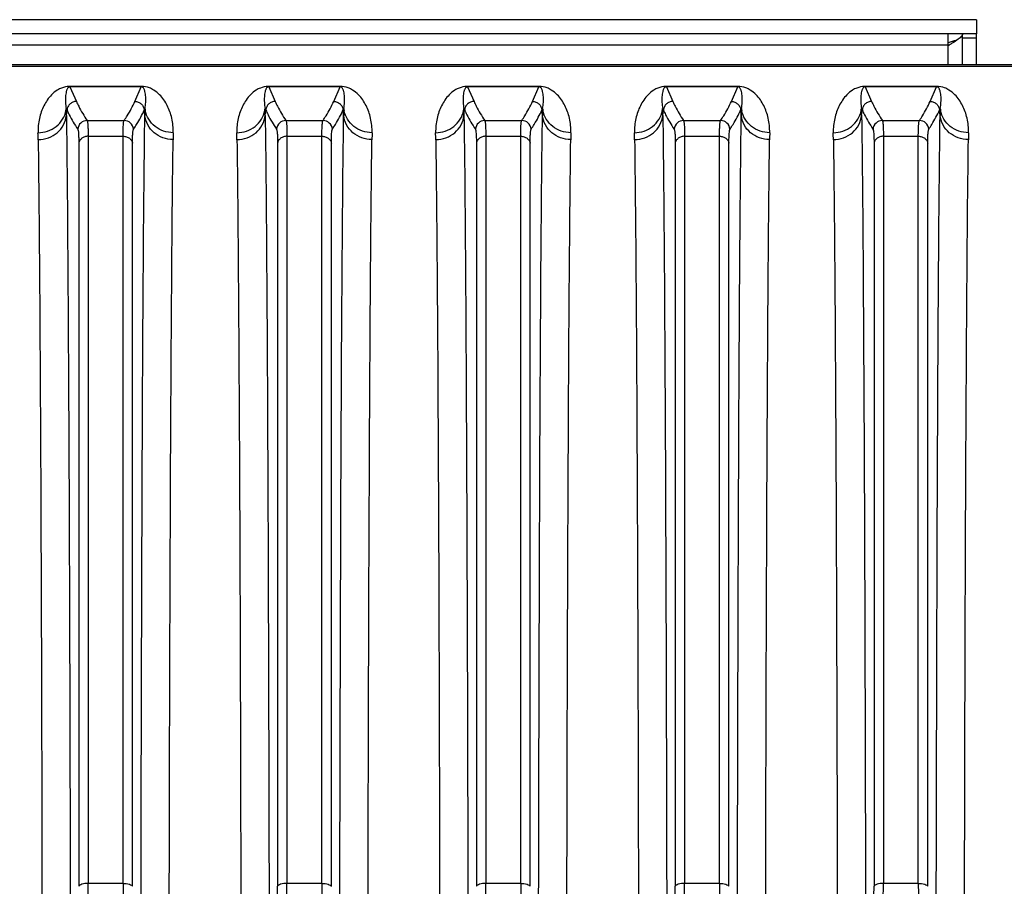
# Model space of a CAD drawing. Extents: x -1709 to 1181, y 8 to 1580.
# Tile 45 of 71: x -929 to -825, y 1482 to 1573. Entities that reach past the tile are written whole.
import ezdxf

# ---------------------------------------------------------------- set-up
doc = ezdxf.new("R2010")
doc.units = 0
doc.header["$LTSCALE"] = 65.395
doc.layers.get('0').update_dxf_attribs({"linetype": 'CONTINUOUS'})

msp = doc.modelspace()

# ---------------------------------------------------------------- linework, layer by layer
at = {"color": 3, "linetype": 'CONTINUOUS'}
for p, q in [((-828.28, 1573.07), (-958.28, 1573.07)), ((-828.28, 1568.29), (-828.28, 1571.57))]:
    msp.add_line(p, q, dxfattribs=at)
at = {"color": 7, "linetype": 'CONTINUOUS'}
for p, q in [((-828.28, 1573.07), (-828.28, 1571.57)), ((-828.28, 1571.57), (-958.28, 1571.57)), ((-831.28, 1570.31), (-831.28, 1571.57)), ((-829.78, 1568.29), (-829.78, 1571.57))]:
    msp.add_line(p, q, dxfattribs=at)
at = {"color": 9, "linetype": 'CONTINUOUS'}
for p, q in [((-829.78, 1571.15), (-828.28, 1571.15)), ((-831.28, 1570.38), (-955.28, 1570.38)), ((-831.28, 1568.29), (-831.28, 1570.31)), ((-732.78, 1568.12), (-951.85, 1568.12)), ((-924.05, 1565.98), (-923.37, 1564.43)), ((-917.19, 1564.43), (-916.51, 1565.98)), ((-916.99, 1566.02), (-917.01, 1565.98)), ((-903.05, 1565.98), (-902.37, 1564.43)), ((-896.19, 1564.43), (-895.51, 1565.98)), ((-895.99, 1566.02), (-896.01, 1565.98)), ((-882.05, 1565.98), (-881.37, 1564.43)), ((-875.19, 1564.43), (-874.51, 1565.98)), ((-874.99, 1566.02), (-875.01, 1565.98)), ((-861.05, 1565.98), (-860.37, 1564.43)), ((-854.19, 1564.43), (-853.51, 1565.98)), ((-853.99, 1566.02), (-854.01, 1565.98)), ((-840.05, 1565.98), (-839.37, 1564.43)), ((-833.19, 1564.43), (-832.51, 1565.98)), ((-832.99, 1566.02), (-833.01, 1565.98)), ((-922.24, 1562.42), (-918.32, 1562.42)), ((-901.24, 1562.42), (-897.32, 1562.42)), ((-880.24, 1562.42), (-876.32, 1562.42)), ((-859.24, 1562.42), (-855.32, 1562.42)), ((-838.24, 1562.42), (-834.32, 1562.42)), ((-923.12, 1560.01), (-923.12, 1481.53)), ((-922.13, 1560.76), (-922.13, 1481.83)), ((-922.13, 1560.76), (-918.44, 1560.76)), ((-918.44, 1481.83), (-918.44, 1560.76)), ((-917.44, 1481.53), (-917.44, 1560.01)), ((-902.12, 1560.01), (-902.12, 1481.53)), ((-901.13, 1560.76), (-901.13, 1481.83)), ((-901.13, 1560.76), (-897.44, 1560.76)), ((-897.44, 1481.83), (-897.44, 1560.76)), ((-896.44, 1481.53), (-896.44, 1560.01)), ((-881.12, 1560.01), (-881.12, 1481.53)), ((-880.13, 1560.76), (-880.13, 1481.83)), ((-880.13, 1560.76), (-876.44, 1560.76)), ((-876.44, 1481.83), (-876.44, 1560.76)), ((-875.44, 1481.53), (-875.44, 1560.01)), ((-860.12, 1560.01), (-860.12, 1481.53)), ((-859.13, 1560.76), (-859.13, 1481.83)), ((-859.13, 1560.76), (-855.44, 1560.76)), ((-855.44, 1481.83), (-855.44, 1560.76)), ((-854.44, 1481.53), (-854.44, 1560.01)), ((-839.12, 1560.01), (-839.12, 1481.53)), ((-838.13, 1560.76), (-838.13, 1481.83)), ((-838.13, 1560.76), (-834.44, 1560.76)), ((-834.44, 1481.83), (-834.44, 1560.76)), ((-833.44, 1481.53), (-833.44, 1560.01)), ((-918.44, 1481.83), (-922.13, 1481.83)), ((-897.44, 1481.83), (-901.13, 1481.83)), ((-876.44, 1481.83), (-880.13, 1481.83)), ((-855.44, 1481.83), (-859.13, 1481.83)), ((-834.44, 1481.83), (-838.13, 1481.83))]:
    msp.add_line(p, q, dxfattribs=at)
at = {"color": 6, "linetype": 'CONTINUOUS'}
msp.add_line((-732.78, 1568.29), (-951.85, 1568.29), dxfattribs=at)
at = {"color": 2, "linetype": 'CONTINUOUS'}
for p, q in [((-924.05, 1566.02), (-924.05, 1565.98)), ((-916.51, 1566.02), (-924.05, 1566.02)), ((-916.51, 1565.98), (-924.05, 1565.98)), ((-916.51, 1566.02), (-916.51, 1565.98)), ((-903.05, 1566.02), (-903.05, 1565.98)), ((-895.51, 1566.02), (-903.05, 1566.02)), ((-895.51, 1565.98), (-903.05, 1565.98)), ((-895.51, 1566.02), (-895.51, 1565.98)), ((-882.05, 1566.02), (-882.05, 1565.98)), ((-874.51, 1566.02), (-882.05, 1566.02)), ((-874.51, 1565.98), (-882.05, 1565.98)), ((-874.51, 1566.02), (-874.51, 1565.98)), ((-861.05, 1566.02), (-861.05, 1565.98)), ((-853.51, 1566.02), (-861.05, 1566.02)), ((-853.51, 1565.98), (-861.05, 1565.98)), ((-853.51, 1566.02), (-853.51, 1565.98)), ((-840.05, 1566.02), (-840.05, 1565.98)), ((-832.51, 1566.02), (-840.05, 1566.02)), ((-832.51, 1565.98), (-840.05, 1565.98)), ((-832.51, 1566.02), (-832.51, 1565.98)), ((-924.44, 1563.7), (-924.36, 1563.53)), ((-924.43, 1562.95), (-924.36, 1563.53)), ((-924.43, 1563.45), (-924.43, 1563.33)), ((-916.2, 1563.53), (-916.12, 1563.7)), ((-916.14, 1562.95), (-916.2, 1563.53)), ((-916.13, 1563.57), (-916.12, 1563.7)), ((-916.13, 1563.33), (-916.13, 1563.57)), ((-903.44, 1563.7), (-903.36, 1563.53)), ((-903.43, 1562.95), (-903.36, 1563.53)), ((-903.43, 1563.45), (-903.43, 1563.33)), ((-895.2, 1563.53), (-895.12, 1563.7)), ((-895.14, 1562.95), (-895.2, 1563.53)), ((-895.13, 1563.57), (-895.12, 1563.7)), ((-895.13, 1563.33), (-895.13, 1563.57)), ((-882.44, 1563.7), (-882.36, 1563.53)), ((-882.43, 1562.95), (-882.36, 1563.53)), ((-882.43, 1563.45), (-882.43, 1563.33)), ((-874.2, 1563.53), (-874.12, 1563.7)), ((-874.14, 1562.95), (-874.2, 1563.53)), ((-874.13, 1563.57), (-874.12, 1563.7)), ((-874.13, 1563.33), (-874.13, 1563.57)), ((-861.44, 1563.7), (-861.36, 1563.53)), ((-861.43, 1562.95), (-861.36, 1563.53)), ((-861.43, 1563.45), (-861.43, 1563.33)), ((-853.2, 1563.53), (-853.12, 1563.7)), ((-853.14, 1562.95), (-853.2, 1563.53)), ((-853.13, 1563.57), (-853.12, 1563.7)), ((-853.13, 1563.33), (-853.13, 1563.57)), ((-840.44, 1563.7), (-840.36, 1563.53)), ((-840.43, 1562.95), (-840.36, 1563.53)), ((-840.43, 1563.45), (-840.43, 1563.33)), ((-832.2, 1563.53), (-832.12, 1563.7)), ((-832.14, 1562.95), (-832.2, 1563.53)), ((-832.13, 1563.57), (-832.12, 1563.7)), ((-832.13, 1563.33), (-832.13, 1563.57))]:
    msp.add_line(p, q, dxfattribs=at)
at = {"color": 3, "linetype": 'CONTINUOUS'}
for centre, radius, start, end in [((-825.39, 1552.92), 18.66, 107.0266, 108.393), ((-824.64, 1550.5), 21.19, 106.7745, 107.0489), ((-823.64, 1547.12), 24.72, 105.7907, 106.7471)]:
    msp.add_arc(centre, radius, start, end, dxfattribs=at)
at = {"color": 7, "linetype": 'CONTINUOUS'}
msp.add_arc((-824.14, 1559.58), 12.89, 123.4912, 123.6607, dxfattribs=at)
at = {"color": 9, "linetype": 'CONTINUOUS'}
for centre, radius, start, end in [((-924.05, 1563.54), 2.48, 89.9983, 91.6002), ((-903.05, 1563.54), 2.48, 89.9983, 91.6002), ((-882.05, 1563.54), 2.48, 89.9983, 91.6002), ((-861.05, 1563.54), 2.48, 89.9983, 91.6002), ((-840.05, 1563.54), 2.48, 89.9983, 91.6002), ((-927.14, 1563.98), 2.71, 349.0893, 354.0116), ((-913.43, 1563.98), 2.71, 185.9884, 190.9107), ((-906.14, 1563.98), 2.71, 349.0893, 354.0116), ((-892.43, 1563.98), 2.71, 185.9884, 190.9107), ((-885.14, 1563.98), 2.71, 349.0893, 354.0116), ((-871.43, 1563.98), 2.71, 185.9884, 190.9107), ((-864.14, 1563.98), 2.71, 349.0893, 354.0116), ((-850.43, 1563.98), 2.71, 185.9884, 190.9107), ((-843.14, 1563.98), 2.71, 349.0893, 354.0116), ((-829.43, 1563.98), 2.71, 185.9884, 190.9107), ((-922.23, 1561.42), 1, 90.1928, 174.9175), ((-918.33, 1561.42), 1, 5.0825, 89.8072), ((-901.23, 1561.42), 1, 90.1928, 174.9175), ((-897.33, 1561.42), 1, 5.0825, 89.8072), ((-880.23, 1561.42), 1, 90.1928, 174.9175), ((-876.33, 1561.42), 1, 5.0825, 89.8072), ((-859.23, 1561.42), 1, 90.1928, 174.9175), ((-855.33, 1561.42), 1, 5.0825, 89.8072), ((-838.23, 1561.42), 1, 90.1928, 174.9175), ((-834.33, 1561.42), 1, 5.0825, 89.8072), ((-1048.86, 1558.69), 121.46, 0.8039, 1.1472), ((-788.78, 1558.64), 124.38, 178.8568, 179.1921), ((-1027.86, 1558.69), 121.46, 0.8039, 1.1472), ((-767.78, 1558.64), 124.38, 178.8568, 179.1921), ((-1006.86, 1558.69), 121.46, 0.8039, 1.1472), ((-746.78, 1558.64), 124.38, 178.8568, 179.1921), ((-985.86, 1558.69), 121.46, 0.8039, 1.1472), ((-725.78, 1558.64), 124.38, 178.8568, 179.1921), ((-964.86, 1558.69), 121.46, 0.8039, 1.1472), ((-704.78, 1558.64), 124.38, 178.8568, 179.1921), ((-1033.95, 1481.84), 111.82, 359.2402, 359.9957), ((-804.37, 1481.85), 114.07, 180.0117, 180.7523), ((-992.81, 1481.54), 90.69, 359.1563, 359.9953), ((-1012.95, 1481.84), 111.82, 359.2402, 359.9957), ((-783.37, 1481.85), 114.07, 180.0117, 180.7523), ((-991.95, 1481.84), 111.82, 359.2402, 359.9957), ((-762.37, 1481.85), 114.07, 180.0117, 180.7523), ((-950.81, 1481.54), 90.69, 359.1563, 359.9953), ((-970.95, 1481.84), 111.82, 359.2402, 359.9957), ((-741.37, 1481.85), 114.07, 180.0117, 180.7523), ((-929.81, 1481.54), 90.69, 359.1563, 359.9953), ((-949.95, 1481.84), 111.82, 359.2402, 359.9957), ((-720.37, 1481.85), 114.07, 180.0117, 180.7523)]:
    msp.add_arc(centre, radius, start, end, dxfattribs=at)
at = {"color": 2, "linetype": 'CONTINUOUS'}
for centre, radius, start, end in [((-1046.74, 1561.3), 122.33, 1.0101, 1.1244), ((-1057.35, 1561.12), 132.94, 0.7917, 0.9539), ((-783.21, 1561.12), 132.94, 179.0461, 179.2083), ((-1025.74, 1561.3), 122.33, 1.0101, 1.1244), ((-1036.35, 1561.12), 132.94, 0.7917, 0.9539), ((-762.21, 1561.12), 132.94, 179.0461, 179.2083), ((-1004.74, 1561.3), 122.33, 1.0101, 1.1244), ((-1015.35, 1561.12), 132.94, 0.7917, 0.9539), ((-741.21, 1561.12), 132.94, 179.0461, 179.2083), ((-983.74, 1561.3), 122.33, 1.0101, 1.1244), ((-994.35, 1561.12), 132.94, 0.7917, 0.9539), ((-720.21, 1561.12), 132.94, 179.0461, 179.2083), ((-962.74, 1561.3), 122.33, 1.0101, 1.1244), ((-973.35, 1561.12), 132.94, 0.7917, 0.9539), ((-699.21, 1561.12), 132.94, 179.0461, 179.2083)]:
    msp.add_arc(centre, radius, start, end, dxfattribs=at)
at = {"color": 7, "linetype": 'CONTINUOUS'}
for points, knots in [([(-829.78, 1571.57), (-829.78, 1571.55), (-829.79, 1571.46), (-829.83, 1571.38), (-829.87, 1571.33)], [0, 0, 0, 0, 0.230841, 1, 1, 1, 1]), ([(-830.81, 1570.61), (-830.85, 1570.59), (-830.99, 1570.5), (-831.14, 1570.41), (-831.25, 1570.33)], [0, 0, 0, 0, 0.243534, 1, 1, 1, 1]), ([(-829.87, 1571.33), (-829.92, 1571.27), (-830.03, 1571.15), (-830.35, 1570.91), (-830.62, 1570.74), (-830.81, 1570.61)], [0, 0, 0, 0, 0.187138, 0.418916, 1, 1, 1, 1])]:
    msp.add_open_spline(points, degree=3, knots=knots, dxfattribs=at)
at = {"color": 9, "linetype": 'CONTINUOUS'}
for points, knots in [([(-924.12, 1566.02), (-924.4, 1566.01), (-924.84, 1565.92), (-925.48, 1565.6), (-925.99, 1565.17), (-926.45, 1564.6), (-926.93, 1563.78), (-927.34, 1562.62), (-927.43, 1561.64), (-927.42, 1561.13)], [0, 0, 0, 0, 0.128714, 0.20557, 0.327429, 0.437184, 0.544446, 0.763582, 1, 1, 1, 1]), ([(-924.05, 1565.98), (-924.11, 1565.98), (-924.2, 1565.95), (-924.29, 1565.85), (-924.35, 1565.74), (-924.4, 1565.61), (-924.45, 1565.44), (-924.49, 1565.21), (-924.52, 1564.93), (-924.53, 1564.64), (-924.51, 1564.22), (-924.48, 1563.91), (-924.44, 1563.7)], [0, 0, 0, 0, 0.07, 0.104738, 0.163618, 0.219023, 0.273797, 0.384422, 0.498285, 0.616271, 0.738908, 1, 1, 1, 1]), ([(-913.14, 1561.13), (-913.13, 1561.64), (-913.2, 1562.4), (-913.48, 1563.35), (-913.76, 1564), (-914.11, 1564.61), (-914.58, 1565.18), (-915.11, 1565.61), (-915.76, 1565.94), (-916.22, 1566.02), (-916.51, 1566.02)], [0, 0, 0, 0, 0.234607, 0.344988, 0.45245, 0.558913, 0.66795, 0.789418, 0.866785, 1, 1, 1, 1]), ([(-916.12, 1563.7), (-916.09, 1563.91), (-916.05, 1564.22), (-916.03, 1564.64), (-916.04, 1564.93), (-916.07, 1565.21), (-916.11, 1565.44), (-916.16, 1565.61), (-916.21, 1565.74), (-916.27, 1565.85), (-916.36, 1565.95), (-916.45, 1565.98), (-916.51, 1565.98)], [0, 0, 0, 0, 0.261092, 0.383729, 0.501716, 0.615578, 0.726203, 0.780977, 0.836383, 0.895263, 0.930001, 1, 1, 1, 1]), ([(-903.12, 1566.02), (-903.4, 1566.01), (-903.84, 1565.92), (-904.48, 1565.6), (-904.99, 1565.17), (-905.45, 1564.6), (-905.93, 1563.78), (-906.34, 1562.62), (-906.43, 1561.64), (-906.42, 1561.13)], [0, 0, 0, 0, 0.128714, 0.20557, 0.327429, 0.437184, 0.544446, 0.763582, 1, 1, 1, 1]), ([(-903.05, 1565.98), (-903.11, 1565.98), (-903.2, 1565.95), (-903.29, 1565.85), (-903.35, 1565.74), (-903.4, 1565.61), (-903.45, 1565.44), (-903.49, 1565.21), (-903.52, 1564.93), (-903.53, 1564.64), (-903.51, 1564.22), (-903.48, 1563.91), (-903.44, 1563.7)], [0, 0, 0, 0, 0.07, 0.104738, 0.163618, 0.219023, 0.273797, 0.384422, 0.498285, 0.616271, 0.738908, 1, 1, 1, 1]), ([(-892.14, 1561.13), (-892.13, 1561.64), (-892.2, 1562.4), (-892.48, 1563.35), (-892.76, 1564), (-893.11, 1564.61), (-893.58, 1565.18), (-894.11, 1565.61), (-894.76, 1565.94), (-895.22, 1566.02), (-895.51, 1566.02)], [0, 0, 0, 0, 0.234607, 0.344988, 0.45245, 0.558913, 0.66795, 0.789418, 0.866785, 1, 1, 1, 1]), ([(-895.12, 1563.7), (-895.09, 1563.91), (-895.05, 1564.22), (-895.03, 1564.64), (-895.04, 1564.93), (-895.07, 1565.21), (-895.11, 1565.44), (-895.16, 1565.61), (-895.21, 1565.74), (-895.27, 1565.85), (-895.36, 1565.95), (-895.45, 1565.98), (-895.51, 1565.98)], [0, 0, 0, 0, 0.261092, 0.383729, 0.501716, 0.615578, 0.726203, 0.780977, 0.836383, 0.895263, 0.930001, 1, 1, 1, 1]), ([(-882.12, 1566.02), (-882.4, 1566.01), (-882.84, 1565.92), (-883.48, 1565.6), (-883.99, 1565.17), (-884.45, 1564.6), (-884.93, 1563.78), (-885.34, 1562.62), (-885.43, 1561.64), (-885.42, 1561.13)], [0, 0, 0, 0, 0.128714, 0.20557, 0.327429, 0.437184, 0.544446, 0.763582, 1, 1, 1, 1]), ([(-882.05, 1565.98), (-882.11, 1565.98), (-882.2, 1565.95), (-882.29, 1565.85), (-882.35, 1565.74), (-882.4, 1565.61), (-882.45, 1565.44), (-882.49, 1565.21), (-882.52, 1564.93), (-882.53, 1564.64), (-882.51, 1564.22), (-882.48, 1563.91), (-882.44, 1563.7)], [0, 0, 0, 0, 0.07, 0.104738, 0.163618, 0.219023, 0.273797, 0.384422, 0.498285, 0.616271, 0.738908, 1, 1, 1, 1]), ([(-871.14, 1561.13), (-871.13, 1561.64), (-871.2, 1562.4), (-871.48, 1563.35), (-871.76, 1564), (-872.11, 1564.61), (-872.58, 1565.18), (-873.11, 1565.61), (-873.76, 1565.94), (-874.22, 1566.02), (-874.51, 1566.02)], [0, 0, 0, 0, 0.234607, 0.344988, 0.45245, 0.558913, 0.66795, 0.789418, 0.866785, 1, 1, 1, 1]), ([(-874.12, 1563.7), (-874.09, 1563.91), (-874.05, 1564.22), (-874.03, 1564.64), (-874.04, 1564.93), (-874.07, 1565.21), (-874.11, 1565.44), (-874.16, 1565.61), (-874.21, 1565.74), (-874.27, 1565.85), (-874.36, 1565.95), (-874.45, 1565.98), (-874.51, 1565.98)], [0, 0, 0, 0, 0.261092, 0.383729, 0.501716, 0.615578, 0.726203, 0.780977, 0.836383, 0.895263, 0.930001, 1, 1, 1, 1]), ([(-861.12, 1566.02), (-861.4, 1566.01), (-861.84, 1565.92), (-862.48, 1565.6), (-862.99, 1565.17), (-863.45, 1564.6), (-863.93, 1563.78), (-864.34, 1562.62), (-864.43, 1561.64), (-864.42, 1561.13)], [0, 0, 0, 0, 0.128714, 0.20557, 0.327429, 0.437184, 0.544446, 0.763582, 1, 1, 1, 1]), ([(-861.05, 1565.98), (-861.11, 1565.98), (-861.2, 1565.95), (-861.29, 1565.85), (-861.35, 1565.74), (-861.4, 1565.61), (-861.45, 1565.44), (-861.49, 1565.21), (-861.52, 1564.93), (-861.53, 1564.64), (-861.51, 1564.22), (-861.48, 1563.91), (-861.44, 1563.7)], [0, 0, 0, 0, 0.07, 0.104738, 0.163618, 0.219023, 0.273797, 0.384422, 0.498285, 0.616271, 0.738908, 1, 1, 1, 1]), ([(-850.14, 1561.13), (-850.13, 1561.64), (-850.2, 1562.4), (-850.48, 1563.35), (-850.76, 1564), (-851.11, 1564.61), (-851.58, 1565.18), (-852.11, 1565.61), (-852.76, 1565.94), (-853.22, 1566.02), (-853.51, 1566.02)], [0, 0, 0, 0, 0.234607, 0.344988, 0.45245, 0.558913, 0.66795, 0.789418, 0.866785, 1, 1, 1, 1]), ([(-853.12, 1563.7), (-853.09, 1563.91), (-853.05, 1564.22), (-853.03, 1564.64), (-853.04, 1564.93), (-853.07, 1565.21), (-853.11, 1565.44), (-853.16, 1565.61), (-853.21, 1565.74), (-853.27, 1565.85), (-853.36, 1565.95), (-853.45, 1565.98), (-853.51, 1565.98)], [0, 0, 0, 0, 0.261092, 0.383729, 0.501716, 0.615578, 0.726203, 0.780977, 0.836383, 0.895263, 0.930001, 1, 1, 1, 1]), ([(-840.12, 1566.02), (-840.4, 1566.01), (-840.84, 1565.92), (-841.48, 1565.6), (-841.99, 1565.17), (-842.45, 1564.6), (-842.93, 1563.78), (-843.34, 1562.62), (-843.43, 1561.64), (-843.42, 1561.13)], [0, 0, 0, 0, 0.128714, 0.20557, 0.327429, 0.437184, 0.544446, 0.763582, 1, 1, 1, 1]), ([(-840.05, 1565.98), (-840.11, 1565.98), (-840.2, 1565.95), (-840.29, 1565.85), (-840.35, 1565.74), (-840.4, 1565.61), (-840.45, 1565.44), (-840.49, 1565.21), (-840.52, 1564.93), (-840.53, 1564.64), (-840.51, 1564.22), (-840.48, 1563.91), (-840.44, 1563.7)], [0, 0, 0, 0, 0.07, 0.104738, 0.163618, 0.219023, 0.273797, 0.384422, 0.498285, 0.616271, 0.738908, 1, 1, 1, 1]), ([(-829.14, 1561.13), (-829.13, 1561.64), (-829.2, 1562.4), (-829.48, 1563.35), (-829.76, 1564), (-830.11, 1564.61), (-830.58, 1565.18), (-831.11, 1565.61), (-831.76, 1565.94), (-832.22, 1566.02), (-832.51, 1566.02)], [0, 0, 0, 0, 0.234607, 0.344988, 0.45245, 0.558913, 0.66795, 0.789418, 0.866785, 1, 1, 1, 1]), ([(-832.12, 1563.7), (-832.09, 1563.91), (-832.05, 1564.22), (-832.03, 1564.64), (-832.04, 1564.93), (-832.07, 1565.21), (-832.11, 1565.44), (-832.16, 1565.61), (-832.21, 1565.74), (-832.27, 1565.85), (-832.36, 1565.95), (-832.45, 1565.98), (-832.51, 1565.98)], [0, 0, 0, 0, 0.261092, 0.383729, 0.501716, 0.615578, 0.726203, 0.780977, 0.836383, 0.895263, 0.930001, 1, 1, 1, 1]), ([(-923.37, 1564.43), (-923.49, 1564.43), (-923.74, 1564.39), (-924.06, 1564.19), (-924.28, 1563.89), (-924.35, 1563.65), (-924.36, 1563.53)], [0, 0, 0, 0, 0.250132, 0.500275, 0.750261, 1, 1, 1, 1]), ([(-923.37, 1564.43), (-923.29, 1564.26), (-922.96, 1563.57), (-922.56, 1562.91), (-922.24, 1562.42)], [0, 0, 0, 0, 0.240945, 1, 1, 1, 1]), ([(-918.32, 1562.42), (-918.21, 1562.59), (-917.79, 1563.23), (-917.42, 1563.91), (-917.19, 1564.43)], [0, 0, 0, 0, 0.259434, 1, 1, 1, 1]), ([(-917.19, 1564.43), (-917.07, 1564.43), (-916.82, 1564.39), (-916.51, 1564.19), (-916.28, 1563.89), (-916.21, 1563.65), (-916.2, 1563.53)], [0, 0, 0, 0, 0.250132, 0.500275, 0.750261, 1, 1, 1, 1]), ([(-902.37, 1564.43), (-902.49, 1564.43), (-902.74, 1564.39), (-903.06, 1564.19), (-903.28, 1563.89), (-903.35, 1563.65), (-903.36, 1563.53)], [0, 0, 0, 0, 0.250132, 0.500275, 0.750261, 1, 1, 1, 1]), ([(-902.37, 1564.43), (-902.29, 1564.26), (-901.96, 1563.57), (-901.56, 1562.91), (-901.24, 1562.42)], [0, 0, 0, 0, 0.240945, 1, 1, 1, 1]), ([(-897.32, 1562.42), (-897.21, 1562.59), (-896.79, 1563.23), (-896.42, 1563.91), (-896.19, 1564.43)], [0, 0, 0, 0, 0.259434, 1, 1, 1, 1]), ([(-896.19, 1564.43), (-896.07, 1564.43), (-895.82, 1564.39), (-895.51, 1564.19), (-895.28, 1563.89), (-895.21, 1563.65), (-895.2, 1563.53)], [0, 0, 0, 0, 0.250132, 0.500275, 0.750261, 1, 1, 1, 1]), ([(-881.37, 1564.43), (-881.49, 1564.43), (-881.74, 1564.39), (-882.06, 1564.19), (-882.28, 1563.89), (-882.35, 1563.65), (-882.36, 1563.53)], [0, 0, 0, 0, 0.250132, 0.500275, 0.750261, 1, 1, 1, 1]), ([(-881.37, 1564.43), (-881.29, 1564.26), (-880.96, 1563.57), (-880.56, 1562.91), (-880.24, 1562.42)], [0, 0, 0, 0, 0.240945, 1, 1, 1, 1]), ([(-876.32, 1562.42), (-876.21, 1562.59), (-875.79, 1563.23), (-875.42, 1563.91), (-875.19, 1564.43)], [0, 0, 0, 0, 0.259434, 1, 1, 1, 1]), ([(-875.19, 1564.43), (-875.07, 1564.43), (-874.82, 1564.39), (-874.51, 1564.19), (-874.28, 1563.89), (-874.21, 1563.65), (-874.2, 1563.53)], [0, 0, 0, 0, 0.250132, 0.500275, 0.750261, 1, 1, 1, 1]), ([(-860.37, 1564.43), (-860.49, 1564.43), (-860.74, 1564.39), (-861.06, 1564.19), (-861.28, 1563.89), (-861.35, 1563.65), (-861.36, 1563.53)], [0, 0, 0, 0, 0.250132, 0.500275, 0.750261, 1, 1, 1, 1]), ([(-860.37, 1564.43), (-860.29, 1564.26), (-859.96, 1563.57), (-859.56, 1562.91), (-859.24, 1562.42)], [0, 0, 0, 0, 0.240945, 1, 1, 1, 1]), ([(-855.32, 1562.42), (-855.21, 1562.59), (-854.79, 1563.23), (-854.42, 1563.91), (-854.19, 1564.43)], [0, 0, 0, 0, 0.259434, 1, 1, 1, 1]), ([(-854.19, 1564.43), (-854.07, 1564.43), (-853.82, 1564.39), (-853.51, 1564.19), (-853.28, 1563.89), (-853.21, 1563.65), (-853.2, 1563.53)], [0, 0, 0, 0, 0.250132, 0.500275, 0.750261, 1, 1, 1, 1]), ([(-839.37, 1564.43), (-839.49, 1564.43), (-839.74, 1564.39), (-840.06, 1564.19), (-840.28, 1563.89), (-840.35, 1563.65), (-840.36, 1563.53)], [0, 0, 0, 0, 0.250132, 0.500275, 0.750261, 1, 1, 1, 1]), ([(-839.37, 1564.43), (-839.29, 1564.26), (-838.96, 1563.57), (-838.56, 1562.91), (-838.24, 1562.42)], [0, 0, 0, 0, 0.240945, 1, 1, 1, 1]), ([(-834.32, 1562.42), (-834.21, 1562.59), (-833.79, 1563.23), (-833.42, 1563.91), (-833.19, 1564.43)], [0, 0, 0, 0, 0.259434, 1, 1, 1, 1]), ([(-833.19, 1564.43), (-833.07, 1564.43), (-832.82, 1564.39), (-832.51, 1564.19), (-832.28, 1563.89), (-832.21, 1563.65), (-832.2, 1563.53)], [0, 0, 0, 0, 0.250132, 0.500275, 0.750261, 1, 1, 1, 1]), ([(-927.42, 1561.13), (-927.08, 1561.13), (-926.39, 1561.24), (-925.47, 1561.74), (-924.78, 1562.51), (-924.53, 1563.14), (-924.47, 1563.47)], [0, 0, 0, 0, 0.25517, 0.507665, 0.755829, 1, 1, 1, 1]), ([(-924.36, 1563.53), (-924.29, 1563.36), (-923.96, 1562.66), (-923.56, 1562), (-923.23, 1561.51)], [0, 0, 0, 0, 0.240927, 1, 1, 1, 1]), ([(-917.33, 1561.51), (-917.22, 1561.68), (-916.8, 1562.32), (-916.43, 1563.01), (-916.2, 1563.53)], [0, 0, 0, 0, 0.259438, 1, 1, 1, 1]), ([(-913.14, 1561.13), (-913.48, 1561.13), (-914.18, 1561.24), (-915.09, 1561.74), (-915.78, 1562.51), (-916.03, 1563.14), (-916.09, 1563.47)], [0, 0, 0, 0, 0.25517, 0.507665, 0.755829, 1, 1, 1, 1]), ([(-906.42, 1561.13), (-906.08, 1561.13), (-905.39, 1561.24), (-904.47, 1561.74), (-903.78, 1562.51), (-903.53, 1563.14), (-903.47, 1563.47)], [0, 0, 0, 0, 0.25517, 0.507665, 0.755829, 1, 1, 1, 1]), ([(-903.36, 1563.53), (-903.29, 1563.36), (-902.96, 1562.66), (-902.56, 1562), (-902.23, 1561.51)], [0, 0, 0, 0, 0.240927, 1, 1, 1, 1]), ([(-896.33, 1561.51), (-896.22, 1561.68), (-895.8, 1562.32), (-895.43, 1563.01), (-895.2, 1563.53)], [0, 0, 0, 0, 0.259438, 1, 1, 1, 1]), ([(-892.14, 1561.13), (-892.48, 1561.13), (-893.18, 1561.24), (-894.09, 1561.74), (-894.78, 1562.51), (-895.03, 1563.14), (-895.09, 1563.47)], [0, 0, 0, 0, 0.25517, 0.507665, 0.755829, 1, 1, 1, 1]), ([(-885.42, 1561.13), (-885.08, 1561.13), (-884.39, 1561.24), (-883.47, 1561.74), (-882.78, 1562.51), (-882.53, 1563.14), (-882.47, 1563.47)], [0, 0, 0, 0, 0.25517, 0.507665, 0.755829, 1, 1, 1, 1]), ([(-882.36, 1563.53), (-882.29, 1563.36), (-881.96, 1562.66), (-881.56, 1562), (-881.23, 1561.51)], [0, 0, 0, 0, 0.240927, 1, 1, 1, 1]), ([(-875.33, 1561.51), (-875.22, 1561.68), (-874.8, 1562.32), (-874.43, 1563.01), (-874.2, 1563.53)], [0, 0, 0, 0, 0.259438, 1, 1, 1, 1]), ([(-871.14, 1561.13), (-871.48, 1561.13), (-872.18, 1561.24), (-873.09, 1561.74), (-873.78, 1562.51), (-874.03, 1563.14), (-874.09, 1563.47)], [0, 0, 0, 0, 0.25517, 0.507665, 0.755829, 1, 1, 1, 1]), ([(-864.42, 1561.13), (-864.08, 1561.13), (-863.39, 1561.24), (-862.47, 1561.74), (-861.78, 1562.51), (-861.53, 1563.14), (-861.47, 1563.47)], [0, 0, 0, 0, 0.25517, 0.507665, 0.755829, 1, 1, 1, 1]), ([(-861.36, 1563.53), (-861.29, 1563.36), (-860.96, 1562.66), (-860.56, 1562), (-860.23, 1561.51)], [0, 0, 0, 0, 0.240927, 1, 1, 1, 1]), ([(-854.33, 1561.51), (-854.22, 1561.68), (-853.8, 1562.32), (-853.43, 1563.01), (-853.2, 1563.53)], [0, 0, 0, 0, 0.259438, 1, 1, 1, 1]), ([(-850.14, 1561.13), (-850.48, 1561.13), (-851.18, 1561.24), (-852.09, 1561.74), (-852.78, 1562.51), (-853.03, 1563.14), (-853.09, 1563.47)], [0, 0, 0, 0, 0.25517, 0.507665, 0.755829, 1, 1, 1, 1]), ([(-843.42, 1561.13), (-843.08, 1561.13), (-842.39, 1561.24), (-841.47, 1561.74), (-840.78, 1562.51), (-840.53, 1563.14), (-840.47, 1563.47)], [0, 0, 0, 0, 0.25517, 0.507665, 0.755829, 1, 1, 1, 1]), ([(-840.36, 1563.53), (-840.29, 1563.36), (-839.96, 1562.66), (-839.56, 1562), (-839.23, 1561.51)], [0, 0, 0, 0, 0.240927, 1, 1, 1, 1]), ([(-833.33, 1561.51), (-833.22, 1561.68), (-832.8, 1562.32), (-832.43, 1563.01), (-832.2, 1563.53)], [0, 0, 0, 0, 0.259438, 1, 1, 1, 1]), ([(-829.14, 1561.13), (-829.48, 1561.13), (-830.18, 1561.24), (-831.09, 1561.74), (-831.78, 1562.51), (-832.03, 1563.14), (-832.09, 1563.47)], [0, 0, 0, 0, 0.25517, 0.507665, 0.755829, 1, 1, 1, 1]), ([(-927.41, 1560.4), (-927.05, 1560.4), (-926.31, 1560.53), (-925.36, 1561.08), (-924.68, 1561.92), (-924.46, 1562.61), (-924.43, 1562.95)], [0, 0, 0, 0, 0.256163, 0.508997, 0.756671, 1, 1, 1, 1]), ([(-924.43, 1562.95), (-924.36, 1558.43), (-924.27, 1547.41), (-924.16, 1528.26), (-924.07, 1504.26), (-924.03, 1486.76), (-924.01, 1477.39)], [0, 0, 0, 0, 0.158735, 0.386281, 0.671398, 1, 1, 1, 1]), ([(-922.24, 1562.42), (-922.23, 1562.4), (-922.21, 1562.35), (-922.19, 1562.24), (-922.17, 1562.09), (-922.15, 1561.81), (-922.13, 1561.36), (-922.13, 1560.97), (-922.13, 1560.76)], [0, 0, 0, 0, 0.042494, 0.108467, 0.198503, 0.312556, 0.611198, 1, 1, 1, 1]), ([(-918.44, 1560.76), (-918.44, 1560.97), (-918.43, 1561.36), (-918.42, 1561.81), (-918.39, 1562.09), (-918.38, 1562.24), (-918.36, 1562.35), (-918.34, 1562.4), (-918.32, 1562.42)], [0, 0, 0, 0, 0.388798, 0.687438, 0.801492, 0.891531, 0.957505, 1, 1, 1, 1]), ([(-916.55, 1477.39), (-916.53, 1486.76), (-916.49, 1504.26), (-916.41, 1528.26), (-916.3, 1547.41), (-916.2, 1558.43), (-916.14, 1562.95)], [0, 0, 0, 0, 0.328601, 0.613718, 0.841265, 1, 1, 1, 1]), ([(-913.15, 1560.4), (-913.52, 1560.4), (-914.25, 1560.53), (-915.2, 1561.08), (-915.89, 1561.92), (-916.1, 1562.61), (-916.14, 1562.95)], [0, 0, 0, 0, 0.256163, 0.508997, 0.756671, 1, 1, 1, 1]), ([(-906.41, 1560.4), (-906.05, 1560.4), (-905.31, 1560.53), (-904.36, 1561.08), (-903.68, 1561.92), (-903.46, 1562.61), (-903.43, 1562.95)], [0, 0, 0, 0, 0.256163, 0.508997, 0.756671, 1, 1, 1, 1]), ([(-903.43, 1562.95), (-903.36, 1558.43), (-903.27, 1547.41), (-903.16, 1528.26), (-903.07, 1504.26), (-903.03, 1486.76), (-903.01, 1477.39)], [0, 0, 0, 0, 0.158735, 0.386281, 0.671398, 1, 1, 1, 1]), ([(-901.24, 1562.42), (-901.23, 1562.4), (-901.21, 1562.35), (-901.19, 1562.24), (-901.17, 1562.09), (-901.15, 1561.81), (-901.13, 1561.36), (-901.13, 1560.97), (-901.13, 1560.76)], [0, 0, 0, 0, 0.042494, 0.108467, 0.198503, 0.312556, 0.611198, 1, 1, 1, 1]), ([(-897.44, 1560.76), (-897.44, 1560.97), (-897.43, 1561.36), (-897.42, 1561.81), (-897.39, 1562.09), (-897.38, 1562.24), (-897.36, 1562.35), (-897.34, 1562.4), (-897.32, 1562.42)], [0, 0, 0, 0, 0.388798, 0.687438, 0.801492, 0.891531, 0.957505, 1, 1, 1, 1]), ([(-895.55, 1477.39), (-895.53, 1486.76), (-895.49, 1504.26), (-895.41, 1528.26), (-895.3, 1547.41), (-895.2, 1558.43), (-895.14, 1562.95)], [0, 0, 0, 0, 0.328601, 0.613718, 0.841265, 1, 1, 1, 1]), ([(-892.15, 1560.4), (-892.52, 1560.4), (-893.25, 1560.53), (-894.2, 1561.08), (-894.89, 1561.92), (-895.1, 1562.61), (-895.14, 1562.95)], [0, 0, 0, 0, 0.256163, 0.508997, 0.756671, 1, 1, 1, 1]), ([(-885.41, 1560.4), (-885.05, 1560.4), (-884.31, 1560.53), (-883.36, 1561.08), (-882.68, 1561.92), (-882.46, 1562.61), (-882.43, 1562.95)], [0, 0, 0, 0, 0.256163, 0.508997, 0.756671, 1, 1, 1, 1]), ([(-882.43, 1562.95), (-882.36, 1558.43), (-882.27, 1547.41), (-882.16, 1528.26), (-882.07, 1504.26), (-882.03, 1486.76), (-882.01, 1477.39)], [0, 0, 0, 0, 0.158735, 0.386281, 0.671398, 1, 1, 1, 1]), ([(-880.24, 1562.42), (-880.23, 1562.4), (-880.21, 1562.35), (-880.19, 1562.24), (-880.17, 1562.09), (-880.15, 1561.81), (-880.13, 1561.36), (-880.13, 1560.97), (-880.13, 1560.76)], [0, 0, 0, 0, 0.042494, 0.108467, 0.198503, 0.312556, 0.611198, 1, 1, 1, 1]), ([(-876.44, 1560.76), (-876.44, 1560.97), (-876.43, 1561.36), (-876.42, 1561.81), (-876.39, 1562.09), (-876.38, 1562.24), (-876.36, 1562.35), (-876.34, 1562.4), (-876.32, 1562.42)], [0, 0, 0, 0, 0.388798, 0.687438, 0.801492, 0.891531, 0.957505, 1, 1, 1, 1]), ([(-874.55, 1477.39), (-874.53, 1486.76), (-874.49, 1504.26), (-874.41, 1528.26), (-874.3, 1547.41), (-874.2, 1558.43), (-874.14, 1562.95)], [0, 0, 0, 0, 0.328601, 0.613718, 0.841265, 1, 1, 1, 1]), ([(-871.15, 1560.4), (-871.52, 1560.4), (-872.25, 1560.53), (-873.2, 1561.08), (-873.89, 1561.92), (-874.1, 1562.61), (-874.14, 1562.95)], [0, 0, 0, 0, 0.256163, 0.508997, 0.756671, 1, 1, 1, 1]), ([(-864.41, 1560.4), (-864.05, 1560.4), (-863.31, 1560.53), (-862.36, 1561.08), (-861.68, 1561.92), (-861.46, 1562.61), (-861.43, 1562.95)], [0, 0, 0, 0, 0.256163, 0.508997, 0.756671, 1, 1, 1, 1]), ([(-861.43, 1562.95), (-861.36, 1558.43), (-861.27, 1547.41), (-861.16, 1528.26), (-861.07, 1504.26), (-861.03, 1486.76), (-861.01, 1477.39)], [0, 0, 0, 0, 0.158735, 0.386281, 0.671398, 1, 1, 1, 1]), ([(-859.24, 1562.42), (-859.23, 1562.4), (-859.21, 1562.35), (-859.19, 1562.24), (-859.17, 1562.09), (-859.15, 1561.81), (-859.13, 1561.36), (-859.13, 1560.97), (-859.13, 1560.76)], [0, 0, 0, 0, 0.042494, 0.108467, 0.198503, 0.312556, 0.611198, 1, 1, 1, 1]), ([(-855.44, 1560.76), (-855.44, 1560.97), (-855.43, 1561.36), (-855.42, 1561.81), (-855.39, 1562.09), (-855.38, 1562.24), (-855.36, 1562.35), (-855.34, 1562.4), (-855.32, 1562.42)], [0, 0, 0, 0, 0.388798, 0.687438, 0.801492, 0.891531, 0.957505, 1, 1, 1, 1]), ([(-853.55, 1477.39), (-853.53, 1486.76), (-853.49, 1504.26), (-853.41, 1528.26), (-853.3, 1547.41), (-853.2, 1558.43), (-853.14, 1562.95)], [0, 0, 0, 0, 0.328601, 0.613718, 0.841265, 1, 1, 1, 1]), ([(-850.15, 1560.4), (-850.52, 1560.4), (-851.25, 1560.53), (-852.2, 1561.08), (-852.89, 1561.92), (-853.1, 1562.61), (-853.14, 1562.95)], [0, 0, 0, 0, 0.256163, 0.508997, 0.756671, 1, 1, 1, 1]), ([(-843.41, 1560.4), (-843.05, 1560.4), (-842.31, 1560.53), (-841.36, 1561.08), (-840.68, 1561.92), (-840.46, 1562.61), (-840.43, 1562.95)], [0, 0, 0, 0, 0.256163, 0.508997, 0.756671, 1, 1, 1, 1]), ([(-840.43, 1562.95), (-840.36, 1558.43), (-840.27, 1547.41), (-840.16, 1528.26), (-840.07, 1504.26), (-840.03, 1486.76), (-840.01, 1477.39)], [0, 0, 0, 0, 0.158735, 0.386281, 0.671398, 1, 1, 1, 1]), ([(-838.24, 1562.42), (-838.23, 1562.4), (-838.21, 1562.35), (-838.19, 1562.24), (-838.17, 1562.09), (-838.15, 1561.81), (-838.13, 1561.36), (-838.13, 1560.97), (-838.13, 1560.76)], [0, 0, 0, 0, 0.042494, 0.108467, 0.198503, 0.312556, 0.611198, 1, 1, 1, 1]), ([(-834.44, 1560.76), (-834.44, 1560.97), (-834.43, 1561.36), (-834.42, 1561.81), (-834.39, 1562.09), (-834.38, 1562.24), (-834.36, 1562.35), (-834.34, 1562.4), (-834.32, 1562.42)], [0, 0, 0, 0, 0.388798, 0.687438, 0.801492, 0.891531, 0.957505, 1, 1, 1, 1]), ([(-832.55, 1477.39), (-832.53, 1486.76), (-832.49, 1504.26), (-832.41, 1528.26), (-832.3, 1547.41), (-832.2, 1558.43), (-832.14, 1562.95)], [0, 0, 0, 0, 0.328601, 0.613718, 0.841265, 1, 1, 1, 1]), ([(-829.15, 1560.4), (-829.52, 1560.4), (-830.25, 1560.53), (-831.2, 1561.08), (-831.89, 1561.92), (-832.1, 1562.61), (-832.14, 1562.95)], [0, 0, 0, 0, 0.256163, 0.508997, 0.756671, 1, 1, 1, 1]), ([(-923.23, 1561.51), (-923.22, 1561.49), (-923.2, 1561.44), (-923.17, 1561.29), (-923.14, 1561), (-923.12, 1560.55), (-923.12, 1560.2), (-923.12, 1560.01)], [0, 0, 0, 0, 0.043158, 0.10942, 0.313497, 0.611792, 1, 1, 1, 1]), ([(-917.44, 1560.01), (-917.44, 1560.2), (-917.44, 1560.55), (-917.42, 1561), (-917.39, 1561.29), (-917.36, 1561.44), (-917.34, 1561.49), (-917.33, 1561.51)], [0, 0, 0, 0, 0.388203, 0.686497, 0.890578, 0.956842, 1, 1, 1, 1]), ([(-902.23, 1561.51), (-902.22, 1561.49), (-902.2, 1561.44), (-902.17, 1561.29), (-902.14, 1561), (-902.12, 1560.55), (-902.12, 1560.2), (-902.12, 1560.01)], [0, 0, 0, 0, 0.043158, 0.10942, 0.313497, 0.611792, 1, 1, 1, 1]), ([(-896.44, 1560.01), (-896.44, 1560.2), (-896.44, 1560.55), (-896.42, 1561), (-896.39, 1561.29), (-896.36, 1561.44), (-896.34, 1561.49), (-896.33, 1561.51)], [0, 0, 0, 0, 0.388203, 0.686497, 0.890578, 0.956842, 1, 1, 1, 1]), ([(-881.23, 1561.51), (-881.22, 1561.49), (-881.2, 1561.44), (-881.17, 1561.29), (-881.14, 1561), (-881.12, 1560.55), (-881.12, 1560.2), (-881.12, 1560.01)], [0, 0, 0, 0, 0.043158, 0.10942, 0.313497, 0.611792, 1, 1, 1, 1]), ([(-875.44, 1560.01), (-875.44, 1560.2), (-875.44, 1560.55), (-875.42, 1561), (-875.39, 1561.29), (-875.36, 1561.44), (-875.34, 1561.49), (-875.33, 1561.51)], [0, 0, 0, 0, 0.388203, 0.686497, 0.890578, 0.956842, 1, 1, 1, 1]), ([(-860.23, 1561.51), (-860.22, 1561.49), (-860.2, 1561.44), (-860.17, 1561.29), (-860.14, 1561), (-860.12, 1560.55), (-860.12, 1560.2), (-860.12, 1560.01)], [0, 0, 0, 0, 0.043158, 0.10942, 0.313497, 0.611792, 1, 1, 1, 1]), ([(-854.44, 1560.01), (-854.44, 1560.2), (-854.44, 1560.55), (-854.42, 1561), (-854.39, 1561.29), (-854.36, 1561.44), (-854.34, 1561.49), (-854.33, 1561.51)], [0, 0, 0, 0, 0.388203, 0.686497, 0.890578, 0.956842, 1, 1, 1, 1]), ([(-839.23, 1561.51), (-839.22, 1561.49), (-839.2, 1561.44), (-839.17, 1561.29), (-839.14, 1561), (-839.12, 1560.55), (-839.12, 1560.2), (-839.12, 1560.01)], [0, 0, 0, 0, 0.043158, 0.10942, 0.313497, 0.611792, 1, 1, 1, 1]), ([(-833.44, 1560.01), (-833.44, 1560.2), (-833.44, 1560.55), (-833.42, 1561), (-833.39, 1561.29), (-833.36, 1561.44), (-833.34, 1561.49), (-833.33, 1561.51)], [0, 0, 0, 0, 0.388203, 0.686497, 0.890578, 0.956842, 1, 1, 1, 1]), ([(-927.41, 1560.4), (-927.35, 1555.96), (-927.25, 1545.15), (-927.14, 1526.37), (-927.05, 1502.84), (-927.01, 1485.67), (-927, 1476.48)], [0, 0, 0, 0, 0.158753, 0.386304, 0.671414, 1, 1, 1, 1]), ([(-922.13, 1560.76), (-922.25, 1560.76), (-922.49, 1560.72), (-922.8, 1560.56), (-923.03, 1560.32), (-923.11, 1560.11), (-923.12, 1560.01)], [0, 0, 0, 0, 0.269383, 0.528371, 0.771149, 1, 1, 1, 1]), ([(-918.44, 1560.76), (-918.32, 1560.76), (-918.08, 1560.72), (-917.76, 1560.56), (-917.53, 1560.32), (-917.45, 1560.11), (-917.44, 1560.01)], [0, 0, 0, 0, 0.269383, 0.528371, 0.771149, 1, 1, 1, 1]), ([(-913.56, 1476.48), (-913.55, 1485.67), (-913.51, 1502.84), (-913.42, 1526.37), (-913.31, 1545.15), (-913.21, 1555.96), (-913.15, 1560.4)], [0, 0, 0, 0, 0.328585, 0.613695, 0.841246, 1, 1, 1, 1]), ([(-906.41, 1560.4), (-906.35, 1555.96), (-906.25, 1545.15), (-906.14, 1526.37), (-906.05, 1502.84), (-906.01, 1485.67), (-906, 1476.48)], [0, 0, 0, 0, 0.158753, 0.386304, 0.671414, 1, 1, 1, 1]), ([(-901.13, 1560.76), (-901.25, 1560.76), (-901.49, 1560.72), (-901.8, 1560.56), (-902.03, 1560.32), (-902.11, 1560.11), (-902.12, 1560.01)], [0, 0, 0, 0, 0.269383, 0.528371, 0.771149, 1, 1, 1, 1]), ([(-897.44, 1560.76), (-897.32, 1560.76), (-897.08, 1560.72), (-896.76, 1560.56), (-896.53, 1560.32), (-896.45, 1560.11), (-896.44, 1560.01)], [0, 0, 0, 0, 0.269383, 0.528371, 0.771149, 1, 1, 1, 1]), ([(-892.56, 1476.48), (-892.55, 1485.67), (-892.51, 1502.84), (-892.42, 1526.37), (-892.31, 1545.15), (-892.21, 1555.96), (-892.15, 1560.4)], [0, 0, 0, 0, 0.328585, 0.613695, 0.841246, 1, 1, 1, 1]), ([(-885.41, 1560.4), (-885.35, 1555.96), (-885.25, 1545.15), (-885.14, 1526.37), (-885.05, 1502.84), (-885.01, 1485.67), (-885, 1476.48)], [0, 0, 0, 0, 0.158753, 0.386304, 0.671414, 1, 1, 1, 1]), ([(-880.13, 1560.76), (-880.25, 1560.76), (-880.49, 1560.72), (-880.8, 1560.56), (-881.03, 1560.32), (-881.11, 1560.11), (-881.12, 1560.01)], [0, 0, 0, 0, 0.269383, 0.528371, 0.771149, 1, 1, 1, 1]), ([(-876.44, 1560.76), (-876.32, 1560.76), (-876.08, 1560.72), (-875.76, 1560.56), (-875.53, 1560.32), (-875.45, 1560.11), (-875.44, 1560.01)], [0, 0, 0, 0, 0.269383, 0.528371, 0.771149, 1, 1, 1, 1]), ([(-871.56, 1476.48), (-871.55, 1485.67), (-871.51, 1502.84), (-871.42, 1526.37), (-871.31, 1545.15), (-871.21, 1555.96), (-871.15, 1560.4)], [0, 0, 0, 0, 0.328585, 0.613695, 0.841246, 1, 1, 1, 1]), ([(-864.41, 1560.4), (-864.35, 1555.96), (-864.25, 1545.15), (-864.14, 1526.37), (-864.05, 1502.84), (-864.01, 1485.67), (-864, 1476.48)], [0, 0, 0, 0, 0.158753, 0.386304, 0.671414, 1, 1, 1, 1]), ([(-859.13, 1560.76), (-859.25, 1560.76), (-859.49, 1560.72), (-859.8, 1560.56), (-860.03, 1560.32), (-860.11, 1560.11), (-860.12, 1560.01)], [0, 0, 0, 0, 0.269383, 0.528371, 0.771149, 1, 1, 1, 1]), ([(-855.44, 1560.76), (-855.32, 1560.76), (-855.08, 1560.72), (-854.76, 1560.56), (-854.53, 1560.32), (-854.45, 1560.11), (-854.44, 1560.01)], [0, 0, 0, 0, 0.269383, 0.528371, 0.771149, 1, 1, 1, 1]), ([(-850.56, 1476.48), (-850.55, 1485.67), (-850.51, 1502.84), (-850.42, 1526.37), (-850.31, 1545.15), (-850.21, 1555.96), (-850.15, 1560.4)], [0, 0, 0, 0, 0.328585, 0.613695, 0.841246, 1, 1, 1, 1]), ([(-843.41, 1560.4), (-843.35, 1555.96), (-843.25, 1545.15), (-843.14, 1526.37), (-843.05, 1502.84), (-843.01, 1485.67), (-843, 1476.48)], [0, 0, 0, 0, 0.158753, 0.386304, 0.671414, 1, 1, 1, 1]), ([(-838.13, 1560.76), (-838.25, 1560.76), (-838.49, 1560.72), (-838.8, 1560.56), (-839.03, 1560.32), (-839.11, 1560.11), (-839.12, 1560.01)], [0, 0, 0, 0, 0.269383, 0.528371, 0.771149, 1, 1, 1, 1]), ([(-834.44, 1560.76), (-834.32, 1560.76), (-834.08, 1560.72), (-833.76, 1560.56), (-833.53, 1560.32), (-833.45, 1560.11), (-833.44, 1560.01)], [0, 0, 0, 0, 0.269383, 0.528371, 0.771149, 1, 1, 1, 1]), ([(-829.56, 1476.48), (-829.55, 1485.67), (-829.51, 1502.84), (-829.42, 1526.37), (-829.31, 1545.15), (-829.21, 1555.96), (-829.15, 1560.4)], [0, 0, 0, 0, 0.328585, 0.613695, 0.841246, 1, 1, 1, 1]), ([(-922.13, 1481.83), (-922.35, 1481.83), (-922.66, 1481.8), (-923, 1481.67), (-923.11, 1481.58), (-923.12, 1481.53)], [0, 0, 0, 0, 0.631018, 0.856212, 1, 1, 1, 1]), ([(-918.44, 1481.83), (-918.21, 1481.83), (-917.9, 1481.8), (-917.57, 1481.67), (-917.46, 1481.58), (-917.44, 1481.53)], [0, 0, 0, 0, 0.631018, 0.856212, 1, 1, 1, 1]), ([(-901.13, 1481.83), (-901.35, 1481.83), (-901.66, 1481.8), (-902, 1481.67), (-902.11, 1481.58), (-902.12, 1481.53)], [0, 0, 0, 0, 0.631018, 0.856212, 1, 1, 1, 1]), ([(-897.44, 1481.83), (-897.21, 1481.83), (-896.9, 1481.8), (-896.57, 1481.67), (-896.46, 1481.58), (-896.44, 1481.53)], [0, 0, 0, 0, 0.631018, 0.856212, 1, 1, 1, 1]), ([(-880.13, 1481.83), (-880.35, 1481.83), (-880.66, 1481.8), (-881, 1481.67), (-881.11, 1481.58), (-881.12, 1481.53)], [0, 0, 0, 0, 0.631018, 0.856212, 1, 1, 1, 1]), ([(-876.44, 1481.83), (-876.21, 1481.83), (-875.9, 1481.8), (-875.57, 1481.67), (-875.46, 1481.58), (-875.44, 1481.53)], [0, 0, 0, 0, 0.631018, 0.856212, 1, 1, 1, 1]), ([(-859.13, 1481.83), (-859.35, 1481.83), (-859.66, 1481.8), (-860, 1481.67), (-860.11, 1481.58), (-860.12, 1481.53)], [0, 0, 0, 0, 0.631018, 0.856212, 1, 1, 1, 1]), ([(-855.44, 1481.83), (-855.21, 1481.83), (-854.9, 1481.8), (-854.57, 1481.67), (-854.46, 1481.58), (-854.44, 1481.53)], [0, 0, 0, 0, 0.631018, 0.856212, 1, 1, 1, 1]), ([(-838.13, 1481.83), (-838.35, 1481.83), (-838.66, 1481.8), (-839, 1481.67), (-839.11, 1481.58), (-839.12, 1481.53)], [0, 0, 0, 0, 0.631018, 0.856212, 1, 1, 1, 1]), ([(-834.44, 1481.83), (-834.21, 1481.83), (-833.9, 1481.8), (-833.57, 1481.67), (-833.46, 1481.58), (-833.44, 1481.53)], [0, 0, 0, 0, 0.631018, 0.856212, 1, 1, 1, 1])]:
    msp.add_open_spline(points, degree=3, knots=knots, dxfattribs=at)

doc.saveas('drawing.dxf')
